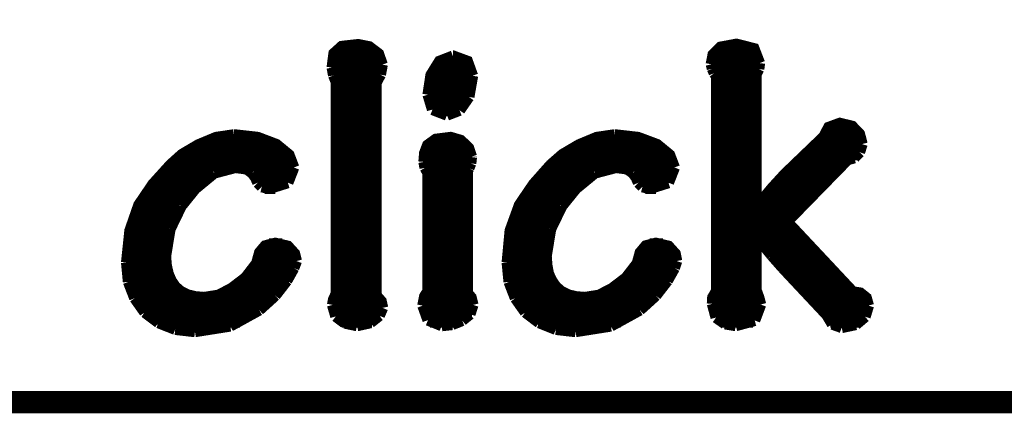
# Model space of a CAD drawing. Extents: x -1.3 to 24.2, y -3.9 to 24.8.
# Tile 5 of 24: x 12 to 18.7, y -3.9 to -1.2. Entities that reach past the tile are written whole.
import ezdxf

# ---------------------------------------------------------------- set-up
doc = ezdxf.new("R2010")
doc.units = 0
doc.layers.add('ISM_9_CLICK_V100_GKO', color=14, linetype='CONTINUOUS')
doc.layers.add('ISM_9_CLICK_V100_GTO', color=12, linetype='CONTINUOUS')

msp = doc.modelspace()

# ---------------------------------------------------------------- linework, layer by layer
at = {"layer": 'ISM_9_CLICK_V100_GKO', "const_width": 0.1524}
msp.add_lwpolyline([(-1.27, -3.81), (21.59, -3.81), (24.13, -1.27)], dxfattribs=at)
at = {"layer": 'ISM_9_CLICK_V100_GTO', "const_width": 0.0762}
for points in [[(14.14526, -1.52146), (14.15796, -1.42494), (14.2113, -1.37668), (14.32306, -1.36398), (14.39926, -1.37922), (14.46276, -1.42748), (14.48816, -1.50114)], [(16.73606, -1.4986), (16.74876, -1.43256), (16.79956, -1.38176), (16.90878, -1.36144), (17.02816, -1.39192), (17.06626, -1.49098)], [(14.15542, -1.43256), (14.46784, -1.43256)], [(14.80058, -1.70688), (14.8209, -1.57226), (14.87932, -1.47828), (14.97076, -1.44272)], [(14.97076, -1.44272), (14.9733, -1.44272), (15.06982, -1.47828), (15.10538, -1.57734)], [(16.74876, -1.43256), (17.0561, -1.43256)], [(14.14526, -1.50876), (14.48816, -1.50876)], [(14.47546, -1.56972), (14.48816, -1.50114)], [(14.85138, -1.50876), (15.09268, -1.50876)], [(16.73606, -1.4986), (16.74368, -1.52908)], [(16.7386, -1.50876), (17.06372, -1.50876)], [(17.06118, -1.53162), (17.06626, -1.49098)], [(14.14526, -1.52146), (14.15542, -1.5748)], [(14.15542, -1.5748), (14.1732, -1.62052)], [(14.15796, -1.58496), (14.47038, -1.58496)], [(14.44498, -1.62814), (14.47546, -1.56972)], [(14.81582, -1.58496), (15.10538, -1.58496)], [(15.07998, -1.72212), (15.10538, -1.57734)], [(16.74368, -1.52908), (16.75638, -1.55956)], [(16.74368, -3.1369), (16.74622, -3.09372), (16.77162, -3.05054), (16.77162, -1.57988)], [(16.75638, -1.55956), (16.77162, -1.57988)], [(16.77162, -1.58496), (17.0434, -1.58496)], [(17.0434, -1.56718), (17.06118, -1.53162)], [(17.0434, -2.46634), (17.0434, -1.56718)], [(14.1732, -3.06832), (14.1732, -1.62052)], [(14.44498, -3.07848), (14.44498, -1.62814)], [(14.1732, -1.66116), (14.44498, -1.66116)], [(14.80058, -1.66116), (15.09776, -1.66116)], [(14.80058, -1.70688), (14.83106, -1.80848)], [(16.77162, -1.66116), (17.0434, -1.66116)], [(14.1732, -1.73736), (14.44498, -1.73736)], [(14.80058, -1.73736), (15.07236, -1.73736)], [(15.01648, -1.81356), (15.07998, -1.72212)], [(16.77162, -1.73736), (17.0434, -1.73736)], [(14.1732, -1.81356), (14.44498, -1.81356)], [(14.83106, -1.80848), (14.93012, -1.84658)], [(14.83614, -1.81356), (15.01648, -1.81356)], [(14.93012, -1.84658), (15.01648, -1.81356)], [(16.77162, -1.81356), (17.0434, -1.81356)], [(14.1732, -1.88976), (14.44498, -1.88976)], [(16.77162, -1.88976), (17.0434, -1.88976)], [(17.0434, -2.46634), (17.04848, -2.46888), (17.15516, -2.34188), (17.23898, -2.25044), (17.50568, -1.9939), (17.5387, -1.9304), (17.6149, -1.90246), (17.69872, -1.92278), (17.74952, -1.97612), (17.7673, -2.0447)], [(12.74064, -2.85496), (12.7635, -2.63652), (12.82446, -2.46126), (12.92098, -2.31902), (13.04036, -2.18694), (13.1191, -2.11582), (13.23086, -2.04978), (13.35278, -1.99898), (13.4747, -1.9812)], [(13.4747, -1.9812), (13.47978, -1.9812), (13.63726, -1.99898), (13.76426, -2.04724), (13.85062, -2.11836), (13.88364, -2.20472)], [(14.1732, -1.96596), (14.44498, -1.96596)], [(15.3416, -2.85496), (15.36192, -2.63652), (15.42542, -2.46126), (15.52194, -2.31902), (15.63878, -2.18694), (15.72006, -2.11582), (15.83182, -2.04978), (15.95374, -1.99898), (16.07566, -1.9812)], [(16.07566, -1.9812), (16.0782, -1.9812), (16.23568, -1.99898), (16.36522, -2.04724), (16.45158, -2.11836), (16.4846, -2.20472)], [(16.77162, -1.96596), (17.0434, -1.96596)], [(17.51076, -1.96596), (17.74444, -1.96596)], [(13.24356, -2.04216), (13.75664, -2.04216)], [(14.1732, -2.04216), (14.44498, -2.04216)], [(14.77264, -2.16662), (14.77772, -2.10566), (14.79804, -2.05232), (14.85392, -2.01168), (14.95552, -1.99898), (15.0241, -2.0193), (15.07744, -2.0701), (15.09776, -2.13106)], [(14.80566, -2.04216), (15.05204, -2.04216)], [(15.84452, -2.04216), (16.3576, -2.04216)], [(16.77162, -2.04216), (17.0434, -2.04216)], [(17.45488, -2.04216), (17.7673, -2.04216)], [(17.74952, -2.10058), (17.7673, -2.0447)], [(13.11656, -2.11836), (13.85062, -2.11836)], [(14.1732, -2.11836), (14.44498, -2.11836)], [(14.77518, -2.11836), (15.09776, -2.11836)], [(15.71752, -2.11836), (16.45158, -2.11836)], [(16.77162, -2.11836), (17.0434, -2.11836)], [(17.37614, -2.11836), (17.73936, -2.11836)], [(17.71396, -2.13868), (17.74952, -2.10058)], [(14.77264, -2.16662), (14.78026, -2.20726)], [(15.07998, -2.2098), (15.09268, -2.17678)], [(15.09268, -2.17678), (15.09776, -2.1336)], [(15.09776, -2.1336), (15.09776, -2.13106)], [(17.25422, -2.57556), (17.66824, -2.15138)], [(17.66824, -2.15138), (17.71396, -2.13868)], [(13.03274, -2.19456), (13.88364, -2.19456)], [(13.21054, -2.3495), (13.34008, -2.24282)], [(13.34008, -2.24282), (13.48486, -2.20472)], [(13.48486, -2.20472), (13.56106, -2.21488)], [(13.56106, -2.21488), (13.59916, -2.24282)], [(13.59916, -2.24282), (13.62202, -2.2733)], [(13.843, -2.30886), (13.88364, -2.20472)], [(14.1732, -2.19456), (14.44498, -2.19456)], [(14.76502, -3.1496), (14.77772, -3.0861), (14.80058, -3.05054), (14.80058, -2.24282)], [(14.77518, -2.19456), (15.0876, -2.19456)], [(14.78026, -2.20726), (14.80058, -2.24282)], [(15.06982, -2.23012), (15.07998, -2.2098)], [(15.06982, -3.06324), (15.06982, -2.23012)], [(15.6337, -2.19456), (16.48206, -2.19456)], [(15.8115, -2.3495), (15.94104, -2.24282)], [(15.94104, -2.24282), (16.08582, -2.20472)], [(16.08582, -2.20472), (16.16202, -2.21488)], [(16.16202, -2.21488), (16.20012, -2.24282)], [(16.20012, -2.24282), (16.22298, -2.2733)], [(16.44396, -2.30886), (16.4846, -2.20472)], [(16.77162, -2.19456), (17.0434, -2.19456)], [(17.2974, -2.19456), (17.62506, -2.19456)], [(12.96162, -2.27076), (13.2969, -2.27076)], [(13.61948, -2.27076), (13.8684, -2.27076)], [(13.62202, -2.2733), (13.63726, -2.30886)], [(13.63726, -2.30886), (13.6652, -2.3368)], [(13.71346, -2.3495), (13.843, -2.30886)], [(14.1732, -2.27076), (14.44498, -2.27076)], [(14.80058, -2.27076), (15.06982, -2.27076)], [(15.56258, -2.27076), (15.89786, -2.27076)], [(16.22044, -2.27076), (16.46936, -2.27076)], [(16.22298, -2.2733), (16.23822, -2.30886)], [(16.23822, -2.30886), (16.26616, -2.3368)], [(16.31442, -2.3495), (16.44396, -2.30886)], [(16.77162, -2.27076), (17.0434, -2.27076)], [(17.2212, -2.27076), (17.5514, -2.27076)], [(12.89812, -2.34696), (13.21308, -2.34696)], [(13.11402, -2.46888), (13.21054, -2.3495)], [(13.6652, -2.3368), (13.71346, -2.3495)], [(13.68552, -2.34696), (13.75664, -2.34696)], [(14.1732, -2.34696), (14.44498, -2.34696)], [(14.80058, -2.34696), (15.06982, -2.34696)], [(15.49908, -2.34696), (15.81404, -2.34696)], [(15.71498, -2.46888), (15.8115, -2.3495)], [(16.26616, -2.3368), (16.31442, -2.3495)], [(16.28648, -2.34696), (16.3576, -2.34696)], [(16.77162, -2.34696), (17.0434, -2.34696)], [(17.15262, -2.34696), (17.47774, -2.34696)], [(12.84732, -2.42316), (13.14704, -2.42316)], [(14.1732, -2.42316), (14.44498, -2.42316)], [(14.80058, -2.42316), (15.06982, -2.42316)], [(15.44828, -2.42316), (15.748, -2.42316)], [(16.77162, -2.42316), (17.0434, -2.42316)], [(17.08658, -2.42316), (17.40408, -2.42316)], [(12.80668, -2.49936), (13.09624, -2.49936)], [(13.03782, -2.62636), (13.11402, -2.46888)], [(14.1732, -2.49936), (14.44498, -2.49936)], [(14.80058, -2.49936), (15.06982, -2.49936)], [(15.40764, -2.49936), (15.6972, -2.49936)], [(15.63878, -2.62636), (15.71498, -2.46888)], [(16.77162, -2.49936), (17.32788, -2.49936)], [(12.77874, -2.57556), (13.05814, -2.57556)], [(14.1732, -2.57556), (14.44498, -2.57556)], [(14.80058, -2.57556), (15.06982, -2.57556)], [(15.3797, -2.57556), (15.6591, -2.57556)], [(16.77162, -2.57556), (17.25422, -2.57556)], [(17.25422, -2.57556), (17.7038, -3.05562), (17.7546, -3.06324), (17.79524, -3.09626), (17.81048, -3.1496)], [(12.75842, -2.65176), (13.0302, -2.65176)], [(13.00734, -2.81178), (13.03782, -2.62636)], [(14.1732, -2.65176), (14.44498, -2.65176)], [(14.80058, -2.65176), (15.06982, -2.65176)], [(15.35938, -2.65176), (15.63116, -2.65176)], [(15.6083, -2.81178), (15.63878, -2.62636)], [(16.77162, -2.65176), (17.32534, -2.65176)], [(12.74572, -2.72796), (13.01242, -2.72796)], [(13.00734, -2.81178), (13.01242, -2.87528), (13.02512, -2.93116), (13.04544, -2.97942), (13.07338, -3.02006), (13.11148, -3.05308), (13.1572, -3.07594), (13.21054, -3.08864), (13.2715, -3.09372), (13.36802, -3.07848), (13.45692, -3.03276), (13.55344, -2.9591), (13.62964, -2.86004), (13.64996, -2.78638), (13.68806, -2.74066), (13.75664, -2.72288), (13.843, -2.7432), (13.88872, -2.794), (13.90142, -2.8448)], [(13.71346, -2.72796), (13.8049, -2.72796)], [(14.1732, -2.72796), (14.44498, -2.72796)], [(14.80058, -2.72796), (15.06982, -2.72796)], [(15.34668, -2.72796), (15.61338, -2.72796)], [(15.6083, -2.81178), (15.61338, -2.87528), (15.62354, -2.93116), (15.6464, -2.97942), (15.67434, -3.02006), (15.71244, -3.05308), (15.75816, -3.07594), (15.8115, -3.08864), (15.87246, -3.09372), (15.96898, -3.07848), (16.05788, -3.03276), (16.1544, -2.9591), (16.2306, -2.86004), (16.25092, -2.78638), (16.28902, -2.74066), (16.3576, -2.72288), (16.44396, -2.7432), (16.48968, -2.794), (16.49984, -2.8448)], [(16.31442, -2.72796), (16.40586, -2.72796)], [(16.77162, -2.72796), (17.0434, -2.72796)], [(17.0434, -2.68478), (17.04848, -2.68224)], [(17.0434, -3.04546), (17.0434, -2.68478)], [(17.04848, -2.68224), (17.15008, -2.8067)], [(17.08404, -2.72796), (17.39646, -2.72796)], [(12.74064, -2.80416), (13.00734, -2.80416)], [(12.74064, -2.85496), (12.75334, -2.98704)], [(13.64488, -2.80416), (13.89126, -2.80416)], [(13.88364, -2.89306), (13.90142, -2.8448)], [(14.1732, -2.80416), (14.44498, -2.80416)], [(14.80058, -2.80416), (15.06982, -2.80416)], [(15.3416, -2.80416), (15.6083, -2.80416)], [(15.3416, -2.85496), (15.3543, -2.98704)], [(16.24584, -2.80416), (16.49222, -2.80416)], [(16.4846, -2.89306), (16.49984, -2.8448)], [(16.77162, -2.80416), (17.0434, -2.80416)], [(17.14754, -2.80416), (17.46758, -2.80416)], [(17.15008, -2.8067), (17.22628, -2.89306)], [(12.74064, -2.88036), (13.01242, -2.88036)], [(13.61694, -2.88036), (13.88872, -2.88036)], [(13.83538, -2.97942), (13.88364, -2.89306)], [(14.1732, -2.88036), (14.44498, -2.88036)], [(14.80058, -2.88036), (15.06982, -2.88036)], [(15.3416, -2.88036), (15.61338, -2.88036)], [(16.2179, -2.88036), (16.48968, -2.88036)], [(16.43634, -2.97942), (16.4846, -2.89306)], [(16.77162, -2.88036), (17.0434, -2.88036)], [(17.21358, -2.88036), (17.5387, -2.88036)], [(17.22628, -2.89306), (17.526, -3.2131)], [(12.74826, -2.95656), (13.03274, -2.95656)], [(12.75334, -2.98704), (12.79652, -3.0988)], [(13.55598, -2.95656), (13.85062, -2.95656)], [(13.75664, -3.08102), (13.83538, -2.97942)], [(14.1732, -2.95656), (14.44498, -2.95656)], [(14.80058, -2.95656), (15.06982, -2.95656)], [(15.34922, -2.95656), (15.6337, -2.95656)], [(15.3543, -2.98704), (15.39748, -3.0988)], [(16.15694, -2.95656), (16.45158, -2.95656)], [(16.3576, -3.08102), (16.43634, -2.97942)], [(16.77162, -2.95656), (17.0434, -2.95656)], [(17.2847, -2.95656), (17.60982, -2.95656)], [(12.76858, -3.03276), (13.08608, -3.03276)], [(13.45946, -3.03276), (13.79728, -3.03276)], [(14.1732, -3.03276), (14.44498, -3.03276)], [(14.80058, -3.03276), (15.06982, -3.03276)], [(15.06982, -3.06324), (15.09522, -3.09372), (15.10792, -3.14452)], [(15.36954, -3.03276), (15.68704, -3.03276)], [(16.06042, -3.03276), (16.39824, -3.03276)], [(16.77162, -3.03276), (17.0434, -3.03276)], [(17.0434, -3.04546), (17.06118, -3.09372), (17.07388, -3.14198)], [(17.35582, -3.03276), (17.68094, -3.03276)], [(12.79652, -3.0988), (12.8651, -3.19532)], [(12.8016, -3.10896), (13.73124, -3.10896)], [(13.64742, -3.18008), (13.75664, -3.08102)], [(14.1478, -3.14452), (14.15542, -3.10642), (14.1732, -3.06832)], [(14.15542, -3.10896), (14.47292, -3.10896)], [(14.44498, -3.07848), (14.48054, -3.11912), (14.4907, -3.16484)], [(14.7701, -3.10896), (15.1003, -3.10896)], [(15.39748, -3.0988), (15.46606, -3.19532)], [(15.40256, -3.10896), (16.3322, -3.10896)], [(16.24838, -3.18008), (16.3576, -3.08102)], [(16.74368, -3.10896), (17.0688, -3.10896)], [(17.42694, -3.10896), (17.80032, -3.10896)], [(12.85748, -3.18516), (13.6398, -3.18516)], [(12.8651, -3.19532), (12.95908, -3.26644)], [(13.4493, -3.2893), (13.64742, -3.18008)], [(14.1478, -3.14452), (14.17066, -3.22326)], [(14.15288, -3.18516), (14.48816, -3.18516)], [(14.46784, -3.21818), (14.4907, -3.16484)], [(14.76502, -3.1496), (14.80058, -3.24866)], [(14.76756, -3.18516), (15.1003, -3.18516)], [(15.0876, -3.20802), (15.10792, -3.14452)], [(15.45844, -3.18516), (16.24076, -3.18516)], [(15.46606, -3.19532), (15.56004, -3.26644)], [(16.05026, -3.2893), (16.24838, -3.18008)], [(16.74368, -3.1369), (16.76908, -3.23088)], [(16.74876, -3.18516), (17.07134, -3.18516)], [(17.03324, -3.2512), (17.07388, -3.14198)], [(17.49806, -3.18516), (17.8054, -3.18516)], [(17.78762, -3.2258), (17.81048, -3.1496)], [(12.95146, -3.26136), (13.51534, -3.26136)], [(12.95908, -3.26644), (13.07338, -3.31216)], [(14.17066, -3.22326), (14.23162, -3.26898)], [(14.21384, -3.26136), (14.41704, -3.26136)], [(14.31544, -3.28676), (14.40688, -3.26644)], [(14.40688, -3.26644), (14.46784, -3.21818)], [(14.80058, -3.24866), (14.89456, -3.28676)], [(14.81328, -3.26136), (15.01902, -3.26136)], [(14.96568, -3.27914), (15.03426, -3.2512)], [(15.03426, -3.2512), (15.0876, -3.20802)], [(15.55242, -3.26136), (16.1163, -3.26136)], [(15.56004, -3.26644), (15.67434, -3.31216)], [(16.76908, -3.23088), (16.83004, -3.27406)], [(16.79956, -3.26136), (17.02054, -3.26136)], [(16.9037, -3.28676), (17.03324, -3.2512)], [(17.526, -3.2131), (17.5641, -3.2766)], [(17.54886, -3.26136), (17.7546, -3.26136)], [(17.72412, -3.27914), (17.78762, -3.2258)], [(13.07338, -3.31216), (13.208, -3.3274)], [(13.208, -3.3274), (13.4493, -3.2893)], [(14.23162, -3.26898), (14.31544, -3.28676)], [(14.89456, -3.28676), (14.96568, -3.27914)], [(15.67434, -3.31216), (15.80896, -3.3274)], [(15.80896, -3.3274), (16.05026, -3.2893)], [(16.83004, -3.27406), (16.9037, -3.28676)], [(17.5641, -3.2766), (17.6276, -3.29946)], [(17.6276, -3.29946), (17.72412, -3.27914)]]:
    msp.add_lwpolyline(points, dxfattribs=at)

doc.saveas('drawing.dxf')
